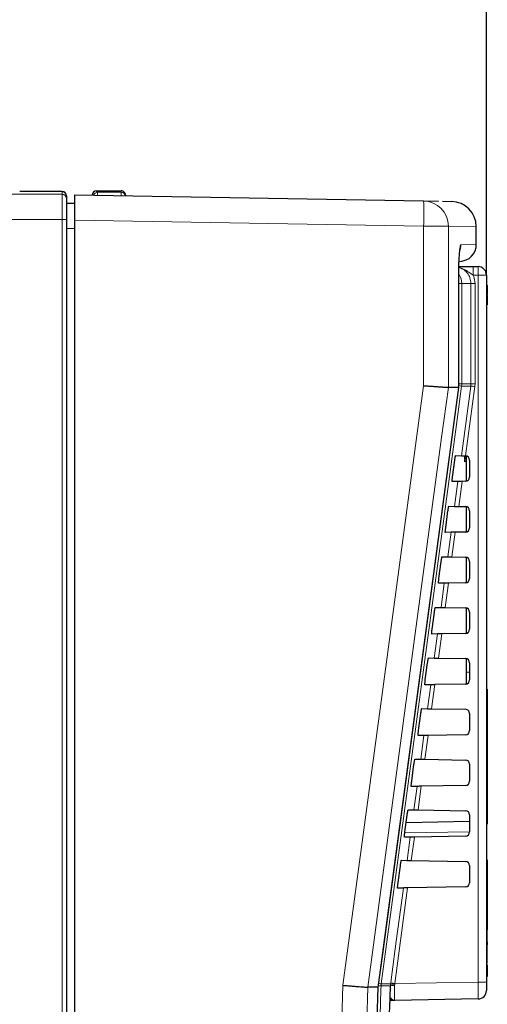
# Paper-space layout 'Blatt3' of a CAD drawing. Header units: millimetres. Extents: x 5 to 418, y 2 to 292.
# Tile 43 of 50: x 241 to 260, y 211 to 249. Entities that reach past the tile are written whole.
import ezdxf

# ---------------------------------------------------------------- set-up
doc = ezdxf.new("R2010")
doc.units = ezdxf.units.MM
doc.layers.add('SLD-0', color=7, linetype='Continuous')
doc.styles.add('SLDTEXTSTYLE0', font='TXT', dxfattribs={"width": 0.605})
doc.dimstyles.new('SLDDIMSTYLE2', dxfattribs={"dimtxt": 4.10931, "dimasz": 3.5, "dimexe": 0, "dimexo": 0.0625, "dimgap": 1.027327, "dimtad": 1, "dimdec": 1, "dimlfac": 3, "dimrnd": 1e-09, "dimzin": 12, "dimdsep": 46, "dimtxsty": 'SLDTEXTSTYLE0', "dimsah": 1, "dimcen": 0.09, "dimadec": 0, "dimazin": 3, "dimtfac": 1, "dimtofl": 0, "dimtmove": 0, "dimatfit": 3, "dimfxl": 1, "dimfrac": 2, "dimtolj": 1, "dimtzin": 12, "dimarcsym": 0})

# ---------------------------------------------------------------- blocks, each defined once
blk = doc.blocks.new('_D_14')
at = {"layer": 'SLD-0', "color": 7}
for p, q in [((172.701, 248.883), (172.701, 273.983)), ((259.668, 239.383), (259.668, 273.983)), ((172.701, 272.983), (259.668, 272.983))]:
    blk.add_line(p, q, dxfattribs=at)
for points in [[(172.701, 272.983), (176.201, 272.523), (176.201, 273.443)], [(259.668, 272.983), (256.168, 273.443), (256.168, 272.523)]]:
    blk.add_solid(points, dxfattribs=at)
at = {"layer": 'SLD-0', "color": 7, "insert": (209.129, 278.44), "char_height": 4.2333, "attachment_point": 1, "style": 'SLDTEXTSTYLE0'}
blk.add_mtext('260,9', dxfattribs=at)

psp = doc.layouts.new('Blatt3')

# ---------------------------------------------------------------- linework, layer by layer
at = {"color": 7, "linetype": 'Continuous', "lineweight": 18}
for p, q in [((209.2012, 242.5588), (242.9345, 242.5693)), ((242.9345, 242.5693), (242.9345, 242.6745)), ((244.1216, 242.5344), (244.1161, 242.5399)), ((244.2828, 242.7036), (244.3363, 242.6491)), ((244.3363, 242.6491), (244.3363, 242.5306)), ((244.3363, 242.6491), (245.2678, 242.6491)), ((245.2678, 242.6491), (245.2678, 242.7033)), ((245.2678, 242.6491), (245.2678, 242.5144)), ((242.9375, 241.5695), (209.1982, 241.559)), ((242.9375, 154.5492), (242.9375, 241.5695)), ((243.1012, 241.5695), (242.9375, 241.5695)), ((243.4345, 241.2187), (243.1012, 241.2187)), ((257.191, 241.3065), (243.4345, 241.5466)), ((257.191, 235.0188), (257.191, 241.3065)), ((257.191, 241.3065), (258.1672, 241.3065)), ((258.1672, 241.3065), (258.1672, 234.9522)), ((259.2678, 241.2873), (258.1672, 241.3065)), ((258.6585, 240.5789), (259.2678, 240.5895)), ((259.3403, 239.3825), (259.1469, 239.3825)), ((259.3403, 211.4931), (259.3403, 239.3825)), ((259.3403, 239.3825), (259.6678, 239.3825)), ((258.5728, 234.9522), (258.5728, 239.2443)), ((258.6922, 239.0492), (258.5742, 239.0492)), ((258.6922, 239.0492), (258.6922, 235.0936)), ((259.0529, 239.0492), (258.6922, 239.0492)), ((259.0529, 235.0936), (259.0529, 239.0492)), ((259.2165, 239.0492), (259.0529, 239.0492)), ((259.2165, 239.0492), (259.2165, 235.0936)), ((258.6922, 235.0936), (258.5742, 235.0936)), ((258.6786, 232.2548), (259.047, 235.0052)), ((259.047, 235.0052), (258.6863, 235.0052)), ((258.6922, 235.0936), (259.0529, 235.0936)), ((259.047, 235.0052), (259.0529, 235.0936)), ((259.2165, 235.0936), (259.0529, 235.0936)), ((259.2165, 235.0936), (259.2092, 234.9831)), ((259.2092, 234.9831), (258.8433, 232.2518)), ((258.4113, 230.2595), (258.5428, 231.2412)), ((258.7083, 231.2441), (258.576, 230.2566)), ((258.144, 228.2642), (258.2742, 229.2365)), ((258.4398, 229.2394), (258.3088, 228.2613)), ((257.8767, 226.2688), (258.0057, 227.2318)), ((258.1712, 227.2347), (258.0415, 226.2659)), ((257.6094, 224.2735), (257.7372, 225.2271)), ((257.9027, 225.23), (257.7742, 224.2706)), ((258.8678, 223.7159), (259.0012, 223.7159)), ((257.3421, 222.2781), (257.4686, 223.2224)), ((257.6342, 223.2253), (257.5069, 222.2753)), ((259.7012, 222.7159), (259.6678, 222.7159)), ((257.0749, 220.2828), (257.2001, 221.2178)), ((257.3656, 221.2206), (257.2396, 220.2799)), ((256.8076, 218.2875), (256.9316, 219.2131)), ((257.0971, 219.216), (256.9723, 218.2846)), ((259.7012, 218.0492), (259.6678, 218.0492)), ((256.4483, 217.3793), (259.0012, 217.4147)), ((256.5403, 216.2921), (256.663, 217.2084)), ((256.8286, 217.2113), (256.7051, 216.2893)), ((259.7012, 216.1575), (259.6678, 216.1575)), ((256.56, 215.2066), (256.0549, 211.4357)), ((259.7012, 213.5594), (259.6678, 213.5594)), ((259.7012, 212.0492), (259.6678, 212.0492)), ((255.5097, 211.3473), (255.5154, 211.4175)), ((255.8818, 211.3473), (255.5097, 211.3473)), ((255.5154, 211.4175), (255.8873, 211.4175)), ((255.8818, 211.3473), (255.8873, 211.4175)), ((255.8873, 211.4175), (255.8927, 211.4578)), ((256.0494, 211.4034), (256.0451, 211.3613)), ((256.0549, 211.4357), (256.0494, 211.4034)), ((256.0549, 211.4357), (259.3403, 211.4931)), ((259.6678, 211.4931), (259.3403, 211.4931))]:
    psp.add_line(p, q, dxfattribs=at)
at = {"color": 7, "linetype": 'Continuous', "lineweight": 25}
for p, q in [((242.9345, 242.6745), (241.262, 242.675)), ((241.2621, 242.675), (241.262, 242.675)), ((243.1012, 242.5079), (243.1012, 242.4027)), ((243.1012, 242.4027), (243.1012, 241.5695)), ((243.4345, 242.5464), (257.1881, 242.3063)), ((243.4345, 241.5466), (243.4345, 242.5464)), ((244.1161, 242.5399), (244.116, 242.5345)), ((244.2828, 242.7036), (245.2678, 242.7033)), ((245.4345, 242.5366), (245.4345, 242.5115)), ((243.1012, 242.2187), (243.4345, 242.2187)), ((257.1881, 242.3063), (257.781, 242.296)), ((257.9374, 242.2932), (258.2853, 242.2872)), ((243.1012, 241.5695), (243.1012, 154.5492)), ((243.4345, 154.5578), (243.4345, 241.5466)), ((259.2678, 240.5895), (259.2678, 241.2873)), ((259.1411, 239.7159), (259.3345, 239.7159)), ((259.6678, 239.3825), (259.6678, 211.4931)), ((258.5742, 239.2443), (258.5728, 239.2443)), ((258.5742, 234.9523), (258.5742, 239.2443)), ((259.7012, 238.9813), (259.6678, 238.9813)), ((259.7012, 238.9813), (259.7012, 238.6146)), ((259.7012, 238.6146), (259.6678, 238.6146)), ((259.7012, 238.5813), (259.6678, 238.5813)), ((259.7012, 238.5813), (259.7012, 238.6146)), ((259.7012, 238.5813), (259.7012, 238.2146)), ((259.7012, 238.2146), (259.6678, 238.2146)), ((259.7012, 238.213), (259.6678, 238.213)), ((259.7012, 238.2084), (259.6678, 238.2084)), ((255.4041, 211.2852), (258.574, 234.952)), ((258.1672, 234.9522), (258.1672, 234.9522)), ((258.5728, 234.9522), (258.1672, 234.9522)), ((258.5728, 234.9522), (258.5721, 234.9523)), ((258.5728, 234.9522), (258.5728, 234.9522)), ((258.3302, 231.4159), (258.4196, 232.0825)), ((258.452, 232.2588), (258.6786, 232.2548)), ((258.7928, 232.0435), (258.8678, 232.0435)), ((258.8012, 232.2527), (258.8012, 232.216)), ((258.8012, 232.216), (258.8678, 232.216)), ((258.8012, 232.216), (258.8012, 232.1797)), ((258.8012, 232.1797), (258.8678, 232.1797)), ((258.8012, 232.1797), (258.8012, 232.1541)), ((258.8012, 232.1541), (258.8678, 232.1541)), ((258.8012, 232.0463), (258.8678, 232.0463)), ((258.8012, 232.0463), (258.8012, 232.0462)), ((258.8374, 232.252), (258.8433, 232.2518)), ((258.8678, 232.2487), (258.8678, 231.2497)), ((259.0012, 232.0854), (259.0012, 231.413)), ((258.5428, 231.2412), (258.3152, 231.2372)), ((258.6967, 231.2439), (258.7083, 231.2441)), ((258.8374, 231.2463), (258.7083, 231.2441)), ((258.062, 229.4159), (258.1514, 230.0825)), ((258.1847, 230.2634), (258.4113, 230.2595)), ((258.576, 230.2566), (258.5644, 230.2568)), ((258.576, 230.2566), (258.8374, 230.252)), ((258.8678, 230.2487), (258.8678, 229.2497)), ((259.0012, 230.0854), (259.0012, 229.413)), ((258.2742, 229.2365), (258.0466, 229.2325)), ((258.4281, 229.2392), (258.4398, 229.2394)), ((258.8374, 229.2463), (258.4398, 229.2394)), ((257.7939, 227.4159), (257.8833, 228.0825)), ((257.9174, 228.2681), (258.144, 228.2642)), ((258.3088, 228.2613), (258.2972, 228.2615)), ((258.3088, 228.2613), (258.8374, 228.252)), ((258.8678, 228.2487), (258.8678, 227.2497)), ((259.0012, 228.0854), (259.0012, 227.413)), ((258.0057, 227.2318), (257.7781, 227.2278)), ((258.1596, 227.2345), (258.1712, 227.2347)), ((258.8374, 227.2463), (258.1712, 227.2347)), ((257.5257, 225.4159), (257.6151, 226.0825)), ((257.6501, 226.2728), (257.8767, 226.2688)), ((258.0415, 226.2659), (258.0299, 226.2661)), ((258.0415, 226.2659), (258.8374, 226.252)), ((258.8678, 226.2487), (258.8678, 225.2497)), ((259.0012, 226.0854), (259.0012, 225.413)), ((257.7372, 225.2271), (257.5095, 225.2232)), ((257.891, 225.2298), (257.9027, 225.23)), ((258.8374, 225.2463), (257.9027, 225.23)), ((257.3828, 224.2774), (257.6094, 224.2735)), ((257.7742, 224.2706), (257.7626, 224.2708)), ((257.7742, 224.2706), (258.8374, 224.252)), ((258.8678, 224.2487), (258.8678, 223.7159)), ((257.2575, 223.4159), (257.3469, 224.0825)), ((259.0012, 224.0854), (259.0012, 223.413)), ((258.8678, 223.7159), (258.8678, 223.2497)), ((257.4686, 223.2224), (257.2409, 223.2185)), ((257.6225, 223.2251), (257.6342, 223.2253)), ((258.8374, 223.2463), (257.6342, 223.2253)), ((259.7012, 223.0492), (259.6678, 223.0492)), ((259.7012, 223.0492), (259.7012, 222.7159)), ((259.7012, 222.7159), (259.7012, 218.0492)), ((257.1155, 222.2821), (257.3421, 222.2781)), ((257.5069, 222.2753), (257.4953, 222.2755)), ((257.5069, 222.2753), (258.8374, 222.252)), ((256.9893, 221.4159), (257.0787, 222.0825)), ((259.0012, 222.0854), (259.0012, 221.413)), ((257.2001, 221.2178), (256.9724, 221.2138)), ((257.354, 221.2204), (257.3656, 221.2206)), ((258.8374, 221.2463), (257.3656, 221.2206)), ((256.8482, 220.2868), (257.0749, 220.2828)), ((257.2396, 220.2799), (257.228, 220.2801)), ((257.2396, 220.2799), (258.8374, 220.252)), ((256.7211, 219.4159), (256.8105, 220.0825)), ((259.0012, 220.0854), (259.0012, 219.413)), ((256.9316, 219.2131), (256.7038, 219.2091)), ((257.0854, 219.2158), (257.0971, 219.216)), ((258.8374, 219.2463), (257.0971, 219.216)), ((256.5809, 218.2914), (256.8076, 218.2875)), ((256.453, 217.4159), (256.5424, 218.0825)), ((256.9723, 218.2846), (256.9607, 218.2848)), ((256.9723, 218.2846), (258.8374, 218.252)), ((259.0012, 218.0854), (259.0012, 217.413)), ((259.7012, 218.0492), (259.7012, 217.7159)), ((259.0012, 217.8206), (256.5014, 217.777)), ((259.7012, 217.7159), (259.6678, 217.7159)), ((256.663, 217.2084), (256.4352, 217.2044)), ((258.8374, 217.2463), (256.8286, 217.2113)), ((256.1848, 215.4159), (256.2742, 216.0825)), ((256.3136, 216.2961), (256.5403, 216.2921)), ((256.7051, 216.2893), (258.8374, 216.252)), ((259.0012, 216.0854), (259.0012, 215.413)), ((259.7012, 216.3159), (259.6678, 216.3159)), ((259.7012, 216.3159), (259.7012, 216.1575)), ((259.7012, 216.1575), (259.7012, 213.5594)), ((256.3945, 215.2037), (256.1667, 215.1997)), ((258.8374, 215.2463), (256.56, 215.2066)), ((259.7012, 213.0844), (259.7012, 213.5594)), ((259.7012, 213.0844), (259.6678, 213.0844)), ((259.7012, 212.9678), (259.6678, 212.9678)), ((259.7012, 213.0844), (259.7012, 212.9678)), ((259.7012, 212.2344), (259.7012, 212.9678)), ((259.7012, 212.2344), (259.6678, 212.2344)), ((259.7012, 212.225), (259.6678, 212.225)), ((259.7012, 212.1667), (259.7012, 212.0492)), ((259.7012, 211.7159), (259.6678, 211.7159)), ((259.7012, 212.0492), (259.7012, 211.7159)), ((259.6678, 211.4931), (259.6678, 211.1598)), ((254.9838, 211.2855), (254.9838, 211.2855)), ((255.4028, 211.2855), (254.9838, 211.2855)), ((255.4028, 211.2855), (255.3983, 211.2859)), ((259.3403, 210.8265), (256.0516, 210.7691))]:
    psp.add_line(p, q, dxfattribs=at)
at = {"color": 7, "linetype": 'Continuous', "lineweight": 18, "flags": 128}
for points in [[(254.0094, 211.3646), (255.6066, 223.2389), (257.191, 235.0188)], [(258.6863, 235.0052), (258.5087, 233.6838), (257.7982, 228.3981), (255.5154, 211.4175)], [(258.1672, 234.9522), (257.9006, 232.9701), (256.8342, 225.0415), (254.9838, 211.2855)], [(255.4028, 211.2855), (255.5798, 212.6071), (256.2878, 217.8932), (258.5728, 234.9522)], [(255.8927, 211.4578), (255.937, 211.7882), (256.114, 213.1097), (256.3945, 215.2037)]]:
    psp.add_lwpolyline(points, dxfattribs=at)
at = {"color": 7, "linetype": 'Continuous', "lineweight": 25}
for centre, radius, start, end in [((242.9345, 242.5079), 0.1667, 0, 89.98254), ((258.2678, 241.2873), 1, 0.29714, 89), ((258.6012, 240.5895), 0.6667, 271, 0.79062), ((259.3345, 239.3825), 0.3333, 0, 90), ((258.8345, 232.0854), 0.1667, 0, 86.96883), ((258.8345, 231.413), 0.1667, 271, 0), ((258.8345, 230.0854), 0.1667, 0, 89), ((258.8345, 229.413), 0.1667, 271, 0), ((258.8345, 228.0854), 0.1667, 0, 89), ((258.8345, 227.413), 0.1667, 271, 0), ((258.8345, 226.0854), 0.1667, 0, 89), ((258.8345, 225.413), 0.1667, 271, 0), ((258.8345, 224.0854), 0.1667, 0, 89), ((258.8345, 223.413), 0.1667, 271, 0), ((258.8345, 222.0854), 0.1667, 0, 89), ((258.8345, 221.413), 0.1667, 271, 0), ((258.8345, 220.0854), 0.1667, 0, 89), ((258.8345, 219.413), 0.1667, 271, 0), ((258.8345, 218.0854), 0.1667, 0, 89), ((258.8345, 217.413), 0.1667, 271, 0), ((258.8345, 216.0854), 0.1667, 0, 89), ((258.8345, 215.413), 0.1667, 271, 0), ((259.3345, 211.1598), 0.3333, 271, 0)]:
    psp.add_arc(centre, radius, start, end, dxfattribs=at)
at = {"color": 7, "linetype": 'Continuous', "lineweight": 18}
for centre, radius, start, end in [((242.9345, 242.5079), 0.1667, 0.00436, 90.00436), ((242.9345, 242.4027), 0.1667, 0.00436, 90.00436), ((244.3364, 242.4824), 0.1667, 90.02055, 162.19105), ((245.2678, 242.4825), 0.1667, 10.03696, 90.00383), ((244.9215, 241.7704), 12.2783, 357.83449, 2.50151), ((257.169, 241.3083), 0.9982, 359.89462, 88.90237), ((257.9908, 240.5788), 0.6677, 337.32043, 0.00626), ((254.3676, 239.4658), 4.78, 359.00137, 2.99833), ((254.5611, 239.4658), 4.78, 359.00137, 2.99833), ((258.0248, 239.0492), 0.6674, 359.99666, 32.75248), ((258.2189, 232.3688), 2.6775, 79.94562, 82.37358), ((258.0245, 235.0936), 0.6677, 352.39125, 0.00004), ((261.6857, 253.7622), 18.9417, 261.99215, 262.4873), ((255.1227, 200.7137), 10.6407, 87.91575, 88.37532), ((255.1431, 209.338), 2.1125, 79.84976, 82.05355), ((255.9978, 210.9544), 0.4096, 83.36096, 106.44136), ((255.8854, 210.4543), 0.9631, 80.19967, 89.88792), ((258.5342, 230.2346), 18.9616, 261.99229, 262.48692), ((255.7996, 210.9122), 0.1499, 297.7662, 327.94202)]:
    psp.add_arc(centre, radius, start, end, dxfattribs=at)
for centre, major_axis, ratio, start_param, end_param in [((242.9345, 241.5695), (-0.0001, 1), 0.0029704, 4.7123842, 6.26573), ((259.3345, 211.4932), (-0.0058, 0.6667), 0.0087242, 3.1416688, 4.7121605)]:
    psp.add_ellipse(centre, major_axis=major_axis, ratio=ratio, start_param=start_param, end_param=end_param, dxfattribs=at)
at = {"color": 7, "linetype": 'Continuous', "lineweight": 25}
for centre, major_axis, ratio, start_param, end_param in [((244.2828, 242.5369), (0.1621, -0.0389), 0.9993285, 1.8061294, 3.3591706), ((245.2678, 242.5366), (0.1418, -0.0876), 0.9996594, 0.5535134, 2.1243098)]:
    psp.add_ellipse(centre, major_axis=major_axis, ratio=ratio, start_param=start_param, end_param=end_param, dxfattribs=at)
at = {"color": 7, "linetype": 'Continuous', "lineweight": 18}
for points, knots in [([(258.5728, 239.2443), (258.5728, 239.2685), (258.5729, 239.3415), (258.5736, 239.4387), (258.575, 239.547), (258.5772, 239.6699), (258.5809, 239.8101), (258.5856, 239.9418), (258.5912, 240.0659), (258.5977, 240.1799), (258.6045, 240.2739), (258.6108, 240.3471), (258.6169, 240.4069), (258.6239, 240.4621), (258.6306, 240.5042), (258.6374, 240.5371), (258.6443, 240.5608), (258.6514, 240.576), (258.6561, 240.5779), (258.6585, 240.5789)], [0, 0, 0, 0, 0.034671, 0.1044068, 0.1395008, 0.1924559, 0.2862571, 0.3543151, 0.4073386, 0.501257, 0.5693959, 0.6090507, 0.6757221, 0.7299148, 0.7846474, 0.8375804, 0.8910285, 0.9452445, 1, 1, 1, 1]), ([(259.0529, 239.0492), (259.0455, 239.1242), (259.0309, 239.2742), (258.9154, 239.4719), (258.7611, 239.6183), (258.6347, 239.6613), (258.5795, 239.6801)], [0, 0, 0, 0, 0.2648204, 0.5296747, 0.7947422, 1, 1, 1, 1]), ([(259.1469, 239.3825), (259.1043, 239.4088), (258.994, 239.4769), (258.8233, 239.6083), (258.6641, 239.6602), (258.5796, 239.6878)], [0, 0, 0, 0, 0.22783, 0.5906751, 1, 1, 1, 1]), ([(259.1469, 239.3825), (259.1548, 239.3634), (259.1985, 239.258), (259.2084, 239.1432), (259.2165, 239.0492)], [0, 0, 0, 0, 0.181685, 1, 1, 1, 1]), ([(250.5515, 154.682), (250.7702, 156.998), (251.2075, 161.6302), (251.7861, 168.586), (252.3081, 175.5471), (252.7729, 182.5921), (253.1799, 189.7202), (253.5246, 196.9314), (253.8085, 204.1462), (253.9424, 208.9584), (254.0094, 211.3646)], [0, 0, 0, 0, 0.1228665, 0.2457424, 0.3686469, 0.4915608, 0.6186443, 0.7457384, 0.872864, 1, 1, 1, 1]), ([(255.5097, 211.3473), (255.4973, 210.903), (255.4354, 208.6817), (255.1408, 199.3526), (254.5662, 186.0428), (253.8318, 174.5232), (253.5498, 170.1006)], [0, 0, 0, 0, 0.0322876, 0.1614382, 0.6780666, 1, 1, 1, 1]), ([(256.0451, 211.3613), (256.043, 211.2877), (256.0387, 211.1406), (256.0377, 210.955), (256.0409, 210.8238), (256.0464, 210.7733), (256.0506, 210.7699), (256.0516, 210.7691)], [0, 0, 0, 0, 0.2308041, 0.461566, 0.6921519, 0.9228561, 1, 1, 1, 1]), ([(254.9838, 211.2855), (254.9838, 211.2855), (254.8623, 206.4769), (254.5327, 196.8615), (253.7057, 181.1779), (252.6885, 167.0843), (251.8232, 157.8061), (251.5229, 154.586)], [0, 0, 0, 0, 0.0000001, 0.2539862, 0.5079724, 0.8292412, 1, 1, 1, 1]), ([(255.876, 210.8657), (255.878, 210.867), (255.8861, 210.8722), (255.9093, 210.8496), (255.9267, 210.8326)], [0, 0, 0, 0, 0.2492605, 1, 1, 1, 1]), ([(255.9267, 210.8326), (255.9452, 210.8156), (255.98, 210.7837), (256.0225, 210.7704), (256.0452, 210.7691), (256.05, 210.7691), (256.0513, 210.7691), (256.0516, 210.7691)], [0, 0, 0, 0, 0.47560771, 0.89172145, 0.97045766, 0.99262121, 1, 1, 1, 1])]:
    psp.add_open_spline(points, degree=3, knots=knots, dxfattribs=at)
at = {"color": 7, "linetype": 'Continuous', "lineweight": 25}
for points, knots in [([(258.5749, 239.2556), (258.5747, 239.289), (258.5739, 239.4429), (258.5792, 239.7131), (258.5904, 240.0271), (258.6047, 240.2482), (258.6183, 240.367), (258.6207, 240.3805), (258.6216, 240.3853)], [0, 0, 0, 0, 0.06333188, 0.29113403, 0.51731236, 0.73919127, 0.90714144, 1, 1, 1, 1]), ([(258.5803, 239.7159), (258.6035, 239.7159), (258.6884, 239.7159), (258.8763, 239.7159), (259.0563, 239.7159), (259.1411, 239.7159)], [0, 0, 0, 0, 0.16632108, 0.60748218, 1, 1, 1, 1]), ([(257.191, 235.0188), (257.1943, 235.0186), (257.2341, 235.0159), (257.3013, 235.0114), (257.3917, 235.0053), (257.4727, 234.9999), (257.5525, 234.9945), (257.6294, 234.9893), (257.7023, 234.9844), (257.7714, 234.9797), (257.837, 234.9752), (257.8977, 234.9711), (257.9528, 234.9673), (258.0023, 234.9639), (258.0465, 234.9608), (258.0843, 234.9582), (258.1154, 234.956), (258.1397, 234.9543), (258.1579, 234.9529), (258.1641, 234.9524), (258.1672, 234.9522)], [0, 0, 0, 0, 0.0068108, 0.0813492, 0.1378775, 0.1947966, 0.2529487, 0.3115272, 0.367933, 0.4247282, 0.4827525, 0.5412019, 0.5975364, 0.6542605, 0.7122145, 0.7705939, 0.8269281, 0.8836534, 0.9416133, 1, 1, 1, 1]), ([(258.4196, 232.0825), (258.4207, 232.0903), (258.4245, 232.1181), (258.4314, 232.1645), (258.4398, 232.2132), (258.4468, 232.2468), (258.4505, 232.2581), (258.4518, 232.2587), (258.452, 232.2588)], [0, 0, 0, 0, 0.0850535, 0.3019905, 0.5196115, 0.7367694, 0.9522337, 1, 1, 1, 1]), ([(258.6786, 232.2548), (258.681, 232.2548), (258.6859, 232.2547), (258.7162, 232.2542), (258.7596, 232.2534), (258.8029, 232.2526), (258.8295, 232.2522), (258.8374, 232.252)], [0, 0, 0, 0, 0.22525402, 0.45048074, 0.67646869, 0.90392415, 1, 1, 1, 1]), ([(258.8012, 232.1479), (258.8012, 232.1429), (258.8012, 232.123), (258.8012, 232.0917), (258.8012, 232.0591), (258.8012, 232.0506), (258.8012, 232.0463)], [0, 0, 0, 0, 0.1133479, 0.4582864, 0.7292816, 1, 1, 1, 1]), ([(258.3152, 231.2372), (258.3149, 231.2375), (258.3136, 231.2386), (258.3133, 231.2531), (258.3156, 231.2886), (258.3205, 231.3382), (258.3259, 231.3833), (258.3294, 231.4095), (258.3302, 231.4159)], [0, 0, 0, 0, 0.0819832, 0.2941466, 0.5056511, 0.7175519, 0.931033, 1, 1, 1, 1]), ([(258.7083, 231.2441), (258.6892, 231.2437), (258.6511, 231.2431), (258.6007, 231.2422), (258.5634, 231.2415), (258.5458, 231.2412), (258.5435, 231.2412), (258.5428, 231.2412)], [0, 0, 0, 0, 0.2249122, 0.4498651, 0.6736204, 0.8949376, 1, 1, 1, 1]), ([(258.1514, 230.0825), (258.1526, 230.0909), (258.1565, 230.1197), (258.1637, 230.1676), (258.1723, 230.2174), (258.1795, 230.2516), (258.1832, 230.2628), (258.1845, 230.2634), (258.1847, 230.2634)], [0, 0, 0, 0, 0.0885369, 0.3054942, 0.5231207, 0.7402623, 0.9556958, 1, 1, 1, 1]), ([(258.4113, 230.2595), (258.4137, 230.2594), (258.4186, 230.2594), (258.4489, 230.2588), (258.4923, 230.2581), (258.5375, 230.2573), (258.5662, 230.2568), (258.576, 230.2566)], [0, 0, 0, 0, 0.2200079, 0.4399891, 0.6607138, 0.8828719, 1, 1, 1, 1]), ([(258.0466, 229.2325), (258.0463, 229.2329), (258.045, 229.234), (258.0447, 229.2493), (258.0471, 229.2859), (258.0522, 229.3371), (258.0577, 229.3831), (258.0612, 229.4096), (258.062, 229.4159)], [0, 0, 0, 0, 0.08535942, 0.29750523, 0.50900587, 0.7209231, 0.93443429, 1, 1, 1, 1]), ([(258.4398, 229.2394), (258.4207, 229.2391), (258.3825, 229.2384), (258.3322, 229.2375), (258.2948, 229.2369), (258.2772, 229.2366), (258.275, 229.2365), (258.2742, 229.2365)], [0, 0, 0, 0, 0.2249182, 0.4498771, 0.6736383, 0.8949613, 1, 1, 1, 1]), ([(257.8833, 228.0825), (257.8845, 228.0914), (257.8885, 228.1213), (257.896, 228.1706), (257.9048, 228.2215), (257.9121, 228.2564), (257.9159, 228.2675), (257.9172, 228.268), (257.9174, 228.2681)], [0, 0, 0, 0, 0.0918409, 0.3088174, 0.5264491, 0.7435751, 0.9589796, 1, 1, 1, 1]), ([(258.144, 228.2642), (258.1464, 228.2641), (258.1514, 228.264), (258.1816, 228.2635), (258.2251, 228.2627), (258.2703, 228.2619), (258.2989, 228.2614), (258.3088, 228.2613)], [0, 0, 0, 0, 0.22001376, 0.44000086, 0.6607316, 0.88289575, 1, 1, 1, 1]), ([(257.7781, 227.2278), (257.7777, 227.2282), (257.7764, 227.2294), (257.7761, 227.2455), (257.7786, 227.2833), (257.7839, 227.3359), (257.7895, 227.3829), (257.7931, 227.4098), (257.7939, 227.4159)], [0, 0, 0, 0, 0.0885636, 0.3006931, 0.5121907, 0.724124, 0.9376639, 1, 1, 1, 1]), ([(258.1712, 227.2347), (258.1522, 227.2344), (258.114, 227.2337), (258.0637, 227.2328), (258.0263, 227.2322), (258.0087, 227.2319), (258.0064, 227.2318), (258.0057, 227.2318)], [0, 0, 0, 0, 0.2249241, 0.449889, 0.6736562, 0.8949851, 1, 1, 1, 1]), ([(257.6151, 226.0825), (257.6164, 226.0919), (257.6206, 226.1229), (257.6283, 226.1737), (257.6373, 226.2257), (257.6448, 226.2611), (257.6486, 226.2722), (257.6499, 226.2727), (257.6501, 226.2728)], [0, 0, 0, 0, 0.0949792, 0.3119739, 0.5296104, 0.7467217, 0.9620986, 1, 1, 1, 1]), ([(257.8767, 226.2688), (257.8792, 226.2688), (257.8841, 226.2687), (257.9144, 226.2682), (257.9578, 226.2674), (258.003, 226.2666), (258.0316, 226.2661), (258.0415, 226.2659)], [0, 0, 0, 0, 0.22001967, 0.44001267, 0.6607494, 0.88291961, 1, 1, 1, 1]), ([(257.5095, 225.2232), (257.5091, 225.2235), (257.5077, 225.2249), (257.5075, 225.2416), (257.5101, 225.2807), (257.5155, 225.3348), (257.5213, 225.3827), (257.5249, 225.4099), (257.5257, 225.4159)], [0, 0, 0, 0, 0.0916086, 0.3037232, 0.5152183, 0.7271671, 0.9407346, 1, 1, 1, 1]), ([(257.9027, 225.23), (257.8836, 225.2297), (257.8455, 225.229), (257.7951, 225.2281), (257.7577, 225.2275), (257.7402, 225.2272), (257.7379, 225.2271), (257.7372, 225.2271)], [0, 0, 0, 0, 0.22493012, 0.44990096, 0.67367408, 0.89500887, 1, 1, 1, 1]), ([(257.3469, 224.0825), (257.3483, 224.0925), (257.3526, 224.1245), (257.3605, 224.1767), (257.3697, 224.2298), (257.3774, 224.2659), (257.3813, 224.277), (257.3826, 224.2774), (257.3828, 224.2774)], [0, 0, 0, 0, 0.097964, 0.3149759, 0.5326169, 0.7497141, 0.965065, 1, 1, 1, 1]), ([(257.6094, 224.2735), (257.6119, 224.2734), (257.6168, 224.2734), (257.6471, 224.2728), (257.6905, 224.2721), (257.7357, 224.2713), (257.7643, 224.2708), (257.7742, 224.2706)], [0, 0, 0, 0, 0.2200256, 0.4400245, 0.6607672, 0.8829435, 1, 1, 1, 1]), ([(257.2409, 223.2185), (257.2405, 223.2189), (257.2391, 223.2203), (257.2389, 223.2378), (257.2416, 223.278), (257.2472, 223.3336), (257.2531, 223.3825), (257.2567, 223.4101), (257.2575, 223.4159)], [0, 0, 0, 0, 0.09450609, 0.30660679, 0.51809996, 0.73006395, 0.94365789, 1, 1, 1, 1]), ([(257.6342, 223.2253), (257.6151, 223.225), (257.5769, 223.2243), (257.5266, 223.2235), (257.4892, 223.2228), (257.4716, 223.2225), (257.4694, 223.2225), (257.4686, 223.2224)], [0, 0, 0, 0, 0.2249361, 0.4499129, 0.673692, 0.8950327, 1, 1, 1, 1]), ([(257.0787, 222.0825), (257.0801, 222.093), (257.0847, 222.1261), (257.0928, 222.1798), (257.1022, 222.234), (257.1101, 222.2706), (257.114, 222.2817), (257.1153, 222.2821), (257.1155, 222.2821)], [0, 0, 0, 0, 0.1008064, 0.31783448, 0.5354797, 0.75256356, 0.96788978, 1, 1, 1, 1]), ([(257.3421, 222.2781), (257.3446, 222.2781), (257.3495, 222.278), (257.3798, 222.2775), (257.4232, 222.2767), (257.4684, 222.2759), (257.497, 222.2754), (257.5069, 222.2753)], [0, 0, 0, 0, 0.2200315, 0.4400364, 0.6607851, 0.8829674, 1, 1, 1, 1]), ([(256.9724, 221.2138), (256.9719, 221.2142), (256.9705, 221.2157), (256.9703, 221.234), (256.9731, 221.2754), (256.9789, 221.3325), (256.9849, 221.3823), (256.9886, 221.4102), (256.9893, 221.4159)], [0, 0, 0, 0, 0.0972666, 0.3093545, 0.5208462, 0.7328249, 0.9464441, 1, 1, 1, 1]), ([(257.3656, 221.2206), (257.3466, 221.2203), (257.3084, 221.2196), (257.258, 221.2188), (257.2207, 221.2181), (257.2031, 221.2178), (257.2008, 221.2178), (257.2001, 221.2178)], [0, 0, 0, 0, 0.2249421, 0.449925, 0.67371, 0.8950566, 1, 1, 1, 1]), ([(256.8105, 220.0825), (256.812, 220.0935), (256.8167, 220.1277), (256.8251, 220.1829), (256.8347, 220.2381), (256.8427, 220.2753), (256.8467, 220.2864), (256.848, 220.2867), (256.8482, 220.2868)], [0, 0, 0, 0, 0.1035163, 0.3205598, 0.538209, 0.7552801, 0.970583, 1, 1, 1, 1]), ([(257.0749, 220.2828), (257.0773, 220.2828), (257.0822, 220.2827), (257.1125, 220.2822), (257.156, 220.2814), (257.2011, 220.2806), (257.2298, 220.2801), (257.2396, 220.2799)], [0, 0, 0, 0, 0.2200375, 0.4400482, 0.660803, 0.8829914, 1, 1, 1, 1]), ([(256.7038, 219.2091), (256.7033, 219.2096), (256.7019, 219.2112), (256.7017, 219.2302), (256.7046, 219.2728), (256.7105, 219.3314), (256.7167, 219.3821), (256.7204, 219.4104), (256.7211, 219.4159)], [0, 0, 0, 0, 0.0998996, 0.3119756, 0.5234662, 0.7354592, 0.9491028, 1, 1, 1, 1]), ([(257.0971, 219.216), (257.078, 219.2156), (257.0399, 219.215), (256.9895, 219.2141), (256.9521, 219.2134), (256.9346, 219.2131), (256.9323, 219.2131), (256.9316, 219.2131)], [0, 0, 0, 0, 0.2249481, 0.449937, 0.673728, 0.8950805, 1, 1, 1, 1]), ([(256.5424, 218.0825), (256.5439, 218.0941), (256.5487, 218.1293), (256.5574, 218.1859), (256.5672, 218.2422), (256.5754, 218.2801), (256.5793, 218.2911), (256.5807, 218.2914), (256.5809, 218.2914)], [0, 0, 0, 0, 0.1061028, 0.323161, 0.5408139, 0.7578729, 0.9731535, 1, 1, 1, 1]), ([(256.8076, 218.2875), (256.81, 218.2874), (256.8149, 218.2874), (256.8452, 218.2868), (256.8887, 218.2861), (256.9339, 218.2853), (256.9625, 218.2848), (256.9723, 218.2846)], [0, 0, 0, 0, 0.2200434, 0.4400601, 0.6608209, 0.8830154, 1, 1, 1, 1]), ([(256.4352, 217.2044), (256.4347, 217.2049), (256.4332, 217.2066), (256.4331, 217.2264), (256.4361, 217.2702), (256.4422, 217.3302), (256.4484, 217.3818), (256.4523, 217.4106), (256.453, 217.4159)], [0, 0, 0, 0, 0.1024138, 0.3144788, 0.5259687, 0.7379756, 0.9516424, 1, 1, 1, 1]), ([(256.8286, 217.2113), (256.8095, 217.2109), (256.7713, 217.2103), (256.721, 217.2094), (256.6836, 217.2087), (256.666, 217.2084), (256.6637, 217.2084), (256.663, 217.2084)], [0, 0, 0, 0, 0.2249541, 0.449949, 0.673746, 0.8951044, 1, 1, 1, 1]), ([(256.2742, 216.0825), (256.2758, 216.0946), (256.2808, 216.1309), (256.2896, 216.1889), (256.2997, 216.2463), (256.308, 216.2848), (256.312, 216.2958), (256.3134, 216.2961), (256.3136, 216.2961)], [0, 0, 0, 0, 0.1085743, 0.3256464, 0.5433028, 0.7603502, 0.9756098, 1, 1, 1, 1]), ([(256.5403, 216.2921), (256.5427, 216.2921), (256.5477, 216.292), (256.5779, 216.2915), (256.6214, 216.2907), (256.6666, 216.2899), (256.6952, 216.2894), (256.7051, 216.2893)], [0, 0, 0, 0, 0.22004937, 0.44007205, 0.66083888, 0.88303949, 1, 1, 1, 1]), ([(256.1667, 215.1997), (256.1662, 215.2003), (256.1646, 215.202), (256.1645, 215.2226), (256.1676, 215.2676), (256.1738, 215.3291), (256.1802, 215.3816), (256.1841, 215.4107), (256.1848, 215.4159)], [0, 0, 0, 0, 0.1048171, 0.3168719, 0.5283614, 0.7403818, 0.9540709, 1, 1, 1, 1]), ([(256.56, 215.2066), (256.5409, 215.2062), (256.5028, 215.2056), (256.4524, 215.2047), (256.4151, 215.204), (256.3975, 215.2037), (256.3952, 215.2037), (256.3945, 215.2037)], [0, 0, 0, 0, 0.2249602, 0.4499611, 0.6737641, 0.8951284, 1, 1, 1, 1]), ([(254.0094, 211.3646), (254.0131, 211.3643), (254.0522, 211.3612), (254.1464, 211.3537), (254.2911, 211.3421), (254.4466, 211.3296), (254.5905, 211.318), (254.716, 211.3078), (254.8221, 211.2992), (254.9033, 211.2925), (254.9612, 211.2876), (254.9762, 211.2862), (254.9838, 211.2855)], [0, 0, 0, 0, 0.0075705, 0.0803487, 0.1938337, 0.3106014, 0.4239242, 0.5405226, 0.6537512, 0.7702569, 0.8834859, 1, 1, 1, 1]), ([(255.876, 210.8657), (255.876, 210.9338), (255.8762, 211.0756), (255.8799, 211.2544), (255.8818, 211.3473)], [0, 0, 0, 0, 0.4810346, 1, 1, 1, 1]), ([(253.2765, 169.7678), (253.3106, 170.211), (253.4807, 172.4267), (253.8969, 178.1899), (254.4474, 187.0627), (255.0249, 198.6856), (255.2671, 206.7628), (255.4028, 211.2855)], [0, 0, 0, 0, 0.0320694, 0.1603478, 0.4169318, 0.6735157, 1, 1, 1, 1]), ([(255.8458, 210.258), (255.8482, 210.3332), (255.853, 210.4835), (255.8624, 210.6827), (255.8704, 210.8057), (255.8747, 210.8525), (255.876, 210.8657)], [0, 0, 0, 0, 0.2949123, 0.5898446, 0.8848018, 1, 1, 1, 1]), ([(256.0516, 210.7691), (256.051, 210.7691), (256.0068, 210.7683), (255.9395, 210.7671), (255.8856, 210.7662), (255.868, 210.7659)], [0, 0, 0, 0, 0.00863404, 0.67540792, 1, 1, 1, 1])]:
    psp.add_open_spline(points, degree=3, knots=knots, dxfattribs=at)

# ---------------------------------------------------------------- dimensions: what is measured, and where the dimension line sits
at = {"layer": 'SLD-0', "color": 7}
dim = psp.add_linear_dim(base=(259.6678, 272.9825), p1=(172.7012, 248.8825), p2=(259.6678, 239.3825), dimstyle='SLDDIMSTYLE2', dxfattribs=at)
dim.commit()
dim.dimension.update_dxf_attribs({"geometry": '_D_14', "text_midpoint": (216.1845, 272.9825), "dimtype": 160})

doc.saveas('drawing.dxf')
